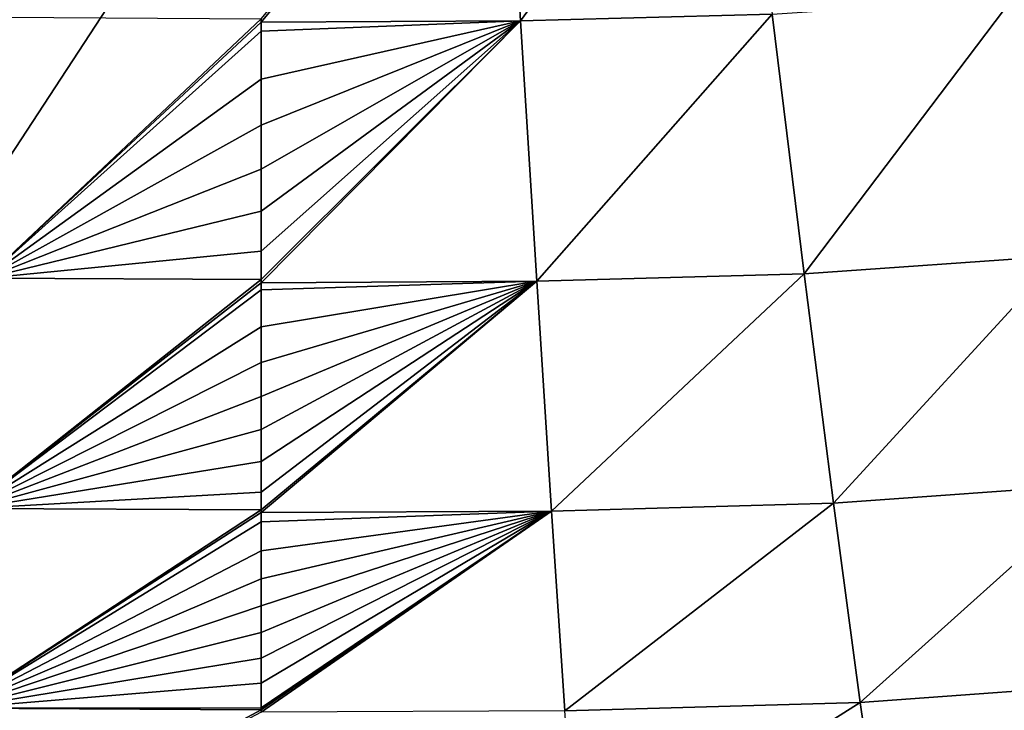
# Model space of a CAD drawing. Header units: metres. Extents: x -82 to 113, y -109 to 109.
# Tile 43 of 256: x -9.11 to -5.02, y -101.32 to -98.45. Entities that reach past the tile are written whole.
import ezdxf

# ---------------------------------------------------------------- set-up
doc = ezdxf.new("R2010")
doc.units = ezdxf.units.M
doc.layers.add('solid_20_382_013_XXX', color=7, linetype='CONTINUOUS')

msp = doc.modelspace()

# ---------------------------------------------------------------- linework, layer by layer
at = {"layer": 'solid_20_382_013_XXX'}
for points in [[(-13.589728, -91.606667, -22.789688), (-13.595636, -103.28833, -22.652605), (-4.686957, -92.19162, -22.700603)], [(-13.595636, -103.28833, -22.652605), (-12.684458, -103.350037, -22.638199), (-4.686957, -92.19162, -22.700603)], [(-12.684458, -103.350037, -22.638199), (-12.003531, -103.380669, -22.627836), (-4.686957, -92.19162, -22.700603)], [(-12.003531, -103.380669, -22.627836), (-4.714037, -103.392113, -22.535809), (-4.686957, -92.19162, -22.700603)], [(-7.104363, -97.247063, -58.287273), (-6.131203, -97.223473, -58.289841), (-7.031526, -98.455772, -57.933643)], [(-6.131203, -97.223473, -58.289841), (-5.987116, -98.42823, -57.937538), (-7.031526, -98.455772, -57.933643)], [(-7.104363, -97.247063, -58.287273), (-8.107567, -98.461418, -57.932518), (-8.107567, -98.447525, -57.93729)], [(-7.104363, -97.247063, -58.287273), (-7.031526, -98.455772, -57.933643), (-8.107567, -98.461418, -57.932518)], [(-5.987116, -98.42823, -57.937538), (-4.988245, -98.360435, -57.945831), (-5.85449, -99.506821, -57.498928)], [(-4.988245, -98.360435, -57.945831), (-4.79169, -99.431702, -57.509373), (-5.85449, -99.506821, -57.498928)], [(-9.182803, -98.441772, -57.93845), (-8.107567, -98.447525, -57.93729), (-9.249852, -99.524506, -57.500072)], [(-8.107567, -98.447525, -57.93729), (-8.107567, -98.461418, -57.932518), (-9.249852, -99.524506, -57.500072)], [(-8.107567, -98.461418, -57.932518), (-8.107567, -98.499626, -57.919289), (-9.249852, -99.524506, -57.500072)], [(-7.031526, -98.455772, -57.933643), (-8.107567, -99.543251, -57.49258), (-8.107567, -99.530548, -57.498653)], [(-7.031526, -98.455772, -57.933643), (-6.964529, -99.537285, -57.493965), (-8.107567, -99.543251, -57.49258)], [(-7.031526, -98.455772, -57.933643), (-8.107567, -99.530548, -57.498653), (-8.107567, -99.412903, -57.553753)], [(-7.031526, -98.455772, -57.933643), (-8.107567, -99.412903, -57.553753), (-8.107567, -99.245872, -57.628494)], [(-7.031526, -98.455772, -57.933643), (-8.107567, -99.245872, -57.628494), (-8.107567, -99.071671, -57.702377)], [(-7.031526, -98.455772, -57.933643), (-8.107567, -99.071671, -57.702377), (-8.107567, -98.889534, -57.775505)], [(-7.031526, -98.455772, -57.933643), (-8.107567, -98.889534, -57.775505), (-8.107567, -98.698914, -57.847862)], [(-7.031526, -98.455772, -57.933643), (-8.107567, -98.698914, -57.847862), (-8.107567, -98.499626, -57.919289)], [(-7.031526, -98.455772, -57.933643), (-8.107567, -98.499626, -57.919289), (-8.107567, -98.461418, -57.932518)], [(-7.031526, -98.455772, -57.933643), (-5.987116, -98.42823, -57.937538), (-6.964529, -99.537285, -57.493965)], [(-5.987116, -98.42823, -57.937538), (-5.85449, -99.506821, -57.498928), (-6.964529, -99.537285, -57.493965)], [(-8.107567, -98.499626, -57.919289), (-8.107567, -98.698914, -57.847862), (-9.249852, -99.524506, -57.500072)], [(-8.107567, -98.698914, -57.847862), (-8.107567, -98.889534, -57.775505), (-9.249852, -99.524506, -57.500072)], [(-8.107567, -98.889534, -57.775505), (-8.107567, -99.071671, -57.702377), (-9.249852, -99.524506, -57.500072)], [(-8.107567, -99.071671, -57.702377), (-8.107567, -99.245872, -57.628494), (-9.249852, -99.524506, -57.500072)], [(-8.107567, -99.245872, -57.628494), (-8.107567, -99.412903, -57.553753), (-9.249852, -99.524506, -57.500072)], [(-8.107567, -99.412903, -57.553753), (-8.107567, -99.530548, -57.498653), (-9.249852, -99.524506, -57.500072)], [(-5.85449, -99.506821, -57.498928), (-4.79169, -99.431702, -57.509373), (-5.732944, -100.458656, -56.959278)], [(-4.79169, -99.431702, -57.509373), (-4.611018, -100.377693, -56.971298), (-5.732944, -100.458656, -56.959278)], [(-9.249852, -99.524506, -57.500072), (-8.107567, -99.530548, -57.498653), (-9.311207, -100.479813, -56.961193)], [(-6.964529, -99.537285, -57.493965), (-5.85449, -99.506821, -57.498928), (-6.903227, -100.491295, -56.953529)], [(-5.85449, -99.506821, -57.498928), (-5.732944, -100.458656, -56.959278), (-6.903227, -100.491295, -56.953529)], [(-8.107567, -99.530548, -57.498653), (-8.107567, -99.543251, -57.49258), (-9.311207, -100.479813, -56.961193)], [(-8.107567, -99.543251, -57.49258), (-8.107567, -99.572762, -57.478367), (-9.311207, -100.479813, -56.961193)], [(-6.964529, -99.537285, -57.493965), (-8.107567, -100.497528, -56.951927), (-8.107567, -100.486061, -56.959579)], [(-6.964529, -99.537285, -57.493965), (-6.903227, -100.491295, -56.953529), (-8.107567, -100.497528, -56.951927)], [(-6.964529, -99.537285, -57.493965), (-8.107567, -100.486061, -56.959579), (-8.107567, -100.412704, -57.007771)], [(-6.964529, -99.537285, -57.493965), (-8.107567, -100.412704, -57.007771), (-8.107567, -100.285095, -57.088547)], [(-6.964529, -99.537285, -57.493965), (-8.107567, -100.285095, -57.088547), (-8.107567, -100.153008, -57.168316)], [(-6.964529, -99.537285, -57.493965), (-8.107567, -100.153008, -57.168316), (-8.107567, -100.015984, -57.247196)], [(-6.964529, -99.537285, -57.493965), (-8.107567, -100.015984, -57.247196), (-8.107567, -99.874023, -57.325047)], [(-6.964529, -99.537285, -57.493965), (-8.107567, -99.874023, -57.325047), (-8.107567, -99.726326, -57.402142)], [(-6.964529, -99.537285, -57.493965), (-8.107567, -99.726326, -57.402142), (-8.107567, -99.572762, -57.478367)], [(-6.964529, -99.537285, -57.493965), (-8.107567, -99.572762, -57.478367), (-8.107567, -99.543251, -57.49258)], [(-8.107567, -99.572762, -57.478367), (-8.107567, -99.726326, -57.402142), (-9.311207, -100.479813, -56.961193)], [(-8.107567, -99.726326, -57.402142), (-8.107567, -99.874023, -57.325047), (-9.311207, -100.479813, -56.961193)], [(-8.107567, -99.874023, -57.325047), (-8.107567, -100.015984, -57.247196), (-9.311207, -100.479813, -56.961193)], [(-8.107567, -100.015984, -57.247196), (-8.107567, -100.153008, -57.168316), (-9.311207, -100.479813, -56.961193)], [(-8.107567, -100.153008, -57.168316), (-8.107567, -100.285095, -57.088547), (-9.311207, -100.479813, -56.961193)], [(-8.107567, -100.285095, -57.088547), (-8.107567, -100.412704, -57.007771), (-9.311207, -100.479813, -56.961193)], [(-5.732944, -100.458656, -56.959278), (-4.611018, -100.377693, -56.971298), (-5.621804, -101.285736, -56.303612)], [(-4.611018, -100.377693, -56.971298), (-4.445271, -101.200226, -56.316647), (-5.621804, -101.285736, -56.303612)], [(-8.107567, -100.412704, -57.007771), (-8.107567, -100.486061, -56.959579), (-9.311207, -100.479813, -56.961193)], [(-6.903227, -100.491295, -56.953529), (-5.732944, -100.458656, -56.959278), (-6.847279, -101.320007, -56.297325)], [(-5.732944, -100.458656, -56.959278), (-5.621804, -101.285736, -56.303612), (-6.847279, -101.320007, -56.297325)], [(-9.311207, -100.479813, -56.961193), (-8.107567, -100.486061, -56.959579), (-9.367207, -101.309853, -56.306816)], [(-8.107567, -100.486061, -56.959579), (-8.107567, -100.497528, -56.951927), (-9.367207, -101.309853, -56.306816)], [(-8.107567, -100.497528, -56.951927), (-8.107567, -100.536346, -56.925774), (-9.367207, -101.309853, -56.306816)], [(-6.903227, -100.491295, -56.953529), (-8.107567, -101.326309, -56.295666), (-8.107567, -101.316147, -56.305172)], [(-6.903227, -100.491295, -56.953529), (-6.847279, -101.320007, -56.297325), (-8.107567, -101.326309, -56.295666)], [(-6.903227, -100.491295, -56.953529), (-8.107567, -101.316147, -56.305172), (-8.107567, -101.307693, -56.313038)], [(-6.903227, -100.491295, -56.953529), (-8.107567, -101.307693, -56.313038), (-8.107567, -101.20607, -56.405418)], [(-6.903227, -100.491295, -56.953529), (-8.107567, -101.20607, -56.405418), (-8.107567, -101.101868, -56.496033)], [(-6.903227, -100.491295, -56.953529), (-8.107567, -101.101868, -56.496033), (-8.107567, -100.99485, -56.585052)], [(-6.903227, -100.491295, -56.953529), (-8.107567, -100.99485, -56.585052), (-8.107567, -100.885056, -56.67239)], [(-6.903227, -100.491295, -56.953529), (-8.107567, -100.885056, -56.67239), (-8.107567, -100.772095, -56.758297)], [(-6.903227, -100.491295, -56.953529), (-8.107567, -100.772095, -56.758297), (-8.107567, -100.65593, -56.842728)], [(-6.903227, -100.491295, -56.953529), (-8.107567, -100.65593, -56.842728), (-8.107567, -100.536346, -56.925774)], [(-6.903227, -100.491295, -56.953529), (-8.107567, -100.536346, -56.925774), (-8.107567, -100.497528, -56.951927)], [(-8.107567, -100.536346, -56.925774), (-8.107567, -100.65593, -56.842728), (-9.367207, -101.309853, -56.306816)], [(-8.107567, -100.65593, -56.842728), (-8.107567, -100.772095, -56.758297), (-9.367207, -101.309853, -56.306816)], [(-8.107567, -100.772095, -56.758297), (-8.107567, -100.885056, -56.67239), (-9.367207, -101.309853, -56.306816)], [(-8.107567, -100.885056, -56.67239), (-8.107567, -100.99485, -56.585052), (-9.367207, -101.309853, -56.306816)], [(-8.107567, -100.99485, -56.585052), (-8.107567, -101.101868, -56.496033), (-9.367207, -101.309853, -56.306816)], [(-8.107567, -101.101868, -56.496033), (-8.107567, -101.20607, -56.405418), (-9.367207, -101.309853, -56.306816)], [(-5.621804, -101.285736, -56.303612), (-4.445271, -101.200226, -56.316647), (-5.520291, -101.992645, -55.516762)], [(-4.445271, -101.200226, -56.316647), (-4.29355, -101.903778, -55.5303), (-5.520291, -101.992645, -55.516762)], [(-8.107567, -101.20607, -56.405418), (-8.107567, -101.307693, -56.313038), (-9.367207, -101.309853, -56.306816)], [(-9.367207, -101.309853, -56.306816), (-8.107567, -101.316147, -56.305172), (-9.418294, -102.019241, -55.521748)], [(-8.107567, -101.316147, -56.305172), (-8.107567, -101.326309, -56.295666), (-9.418294, -102.019241, -55.521748)], [(-8.107567, -101.307693, -56.313038), (-8.107567, -101.316147, -56.305172), (-9.367207, -101.309853, -56.306816)], [(-6.847279, -101.320007, -56.297325), (-5.621804, -101.285736, -56.303612), (-6.796238, -102.028053, -55.510143)], [(-5.621804, -101.285736, -56.303612), (-5.520291, -101.992645, -55.516762), (-6.796238, -102.028053, -55.510143)]]:
    msp.add_3dface(points, dxfattribs=at)

doc.saveas('drawing.dxf')
